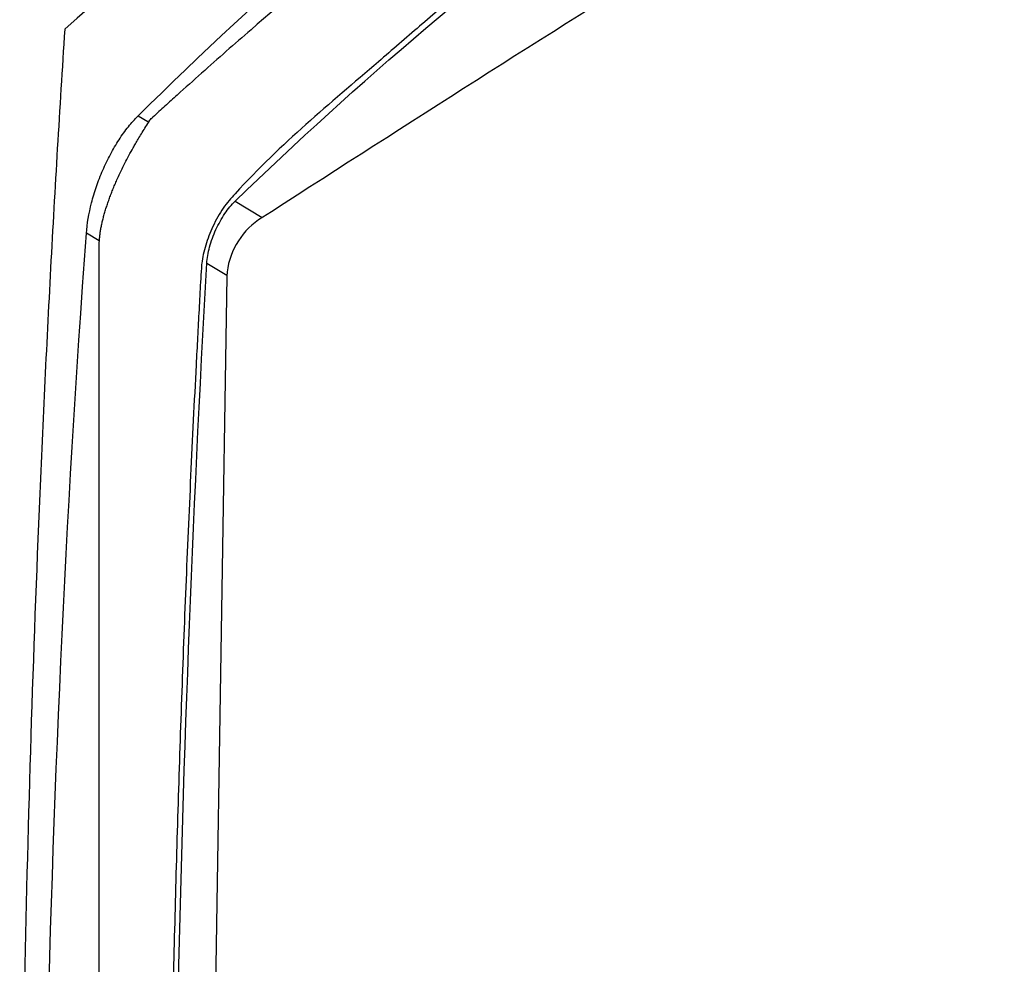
# Model space of a CAD drawing. Header units: millimetres. Extents: x 15440 to 16420, y 10217 to 11288.
# Tile 17 of 58: x 16183 to 16233, y 10443 to 10490. Entities that reach past the tile are written whole.
import ezdxf

# ---------------------------------------------------------------- set-up
doc = ezdxf.new("R2010")
doc.units = ezdxf.units.MM

msp = doc.modelspace()

# ---------------------------------------------------------------- linework, layer by layer
at = {"color": 7, "linetype": 'Continuous', "lineweight": 25}
for p, q in [((16194.144, 10481.016), (16195.518, 10480.195)), ((16187.309, 10478.933), (16187.312, 10479.024)), ((16187.309, 10399.965), (16187.309, 10478.933)), ((16192.725, 10477.894), (16193.728, 10477.295)), ((16193.727, 10477.248), (16192.484, 10399.72))]:
    msp.add_line(p, q, dxfattribs=at)
at = {"color": 7, "linetype": 'Continuous', "lineweight": 25, "flags": 128}
for points in [[(16189.264, 10485.313), (16189.761, 10485.026), (16189.799, 10485.003)], [(16187.312, 10479.024), (16187.309, 10479.025), (16186.66, 10479.401)]]:
    msp.add_lwpolyline(points, dxfattribs=at)
at = {"color": 7, "linetype": 'Continuous', "lineweight": 25}
msp.add_arc((16197.468, 10476.995), 3.75, 124.758, 176.1345, dxfattribs=at)
for points, knots in [([(16292.009, 10551.12), (16281.296, 10546.944), (16270.983, 10542.496), (16258.597, 10536.605), (16256.146, 10535.41), (16251.308, 10532.994), (16248.92, 10531.772), (16241.844, 10528.064), (16237.248, 10525.536), (16230.536, 10521.66), (16228.328, 10520.354), (16223.975, 10517.713), (16221.828, 10516.379), (16215.501, 10512.347), (16211.426, 10509.616), (16199.622, 10501.294), (16192.315, 10495.575), (16185.57, 10489.674)], [0, 0, 0, 0, 0.25, 0.25, 0.3125, 0.3125, 0.375, 0.375, 0.5, 0.5, 0.5625, 0.5625, 0.625, 0.625, 0.75, 0.75, 1, 1, 1, 1]), ([(16284.977, 10540.568), (16275.556, 10537.733), (16266.466, 10534.435), (16255.51, 10529.741), (16253.339, 10528.773), (16249.039, 10526.78), (16246.907, 10525.754), (16240.586, 10522.595), (16236.471, 10520.383), (16228.437, 10515.746), (16224.519, 10513.321), (16216.879, 10508.258), (16213.154, 10505.618), (16202.33, 10497.412), (16195.567, 10491.557), (16189.264, 10485.313)], [0, 0, 0, 0, 0.25, 0.25, 0.3125, 0.3125, 0.375, 0.375, 0.5, 0.5, 0.625, 0.625, 0.75, 0.75, 1, 1, 1, 1]), ([(16284.814, 10539.982), (16284.669, 10539.936), (16284.528, 10539.885), (16284.243, 10539.79), (16284.1, 10539.742), (16283.672, 10539.597), (16283.387, 10539.5), (16282.534, 10539.207), (16281.967, 10539.009), (16280.267, 10538.414), (16279.137, 10538.012), (16275.762, 10536.787), (16273.529, 10535.946), (16266.88, 10533.35), (16262.521, 10531.524), (16249.665, 10525.763), (16241.384, 10521.539), (16229.465, 10514.658), (16225.575, 10512.274), (16217.974, 10507.331), (16214.262, 10504.772), (16207.013, 10499.48), (16203.478, 10496.748), (16198.318, 10492.527), (16196.621, 10491.1), (16194.114, 10488.928), (16193.285, 10488.199), (16192.05, 10487.097), (16191.64, 10486.729), (16191.026, 10486.175), (16190.719, 10485.898), (16190.413, 10485.62), (16190.209, 10485.435), (16190.106, 10485.344), (16190.005, 10485.25)], [0, 0, 0, 0, 0.003906, 0.003906, 0.007812, 0.007812, 0.015625, 0.015625, 0.03125, 0.03125, 0.0625, 0.0625, 0.125, 0.125, 0.25, 0.25, 0.5, 0.5, 0.625, 0.625, 0.75, 0.75, 0.875, 0.875, 0.9375, 0.9375, 0.96875, 0.96875, 0.984375, 0.984375, 0.992187, 0.996094, 0.996094, 1, 1, 1, 1]), ([(16288.362, 10535.72), (16288.305, 10535.708), (16287.29, 10535.488), (16284.293, 10534.339), (16280.471, 10533.133), (16275.722, 10531.404), (16271.968, 10529.989), (16267.329, 10528.143), (16262.745, 10526.232), (16258.236, 10524.233), (16253.785, 10522.168), (16250.711, 10520.677), (16247.672, 10519.147), (16244.654, 10517.594), (16238.703, 10514.399), (16232.927, 10511.023), (16227.306, 10507.501), (16224.147, 10505.439), (16221.043, 10503.329), (16218.743, 10501.723), (16215.712, 10499.55), (16212.738, 10497.33), (16209.821, 10495.065), (16206.943, 10492.768), (16204.124, 10490.439), (16199.561, 10486.449), (16196.299, 10483.797), (16193.539, 10480.718), (16193.017, 10479.777), (16192.642, 10478.802), (16192.481, 10478.085), (16192.417, 10477.256), (16192.386, 10476.492), (16192.318, 10475.33), (16192.257, 10474.173), (16192.159, 10472.317), (16191.994, 10469.065), (16191.822, 10465.34), (16191.623, 10460.672), (16191.48, 10456.929), (16191.351, 10453.176), (16191.261, 10450.357), (16191.179, 10447.533), (16191.104, 10444.705), (16191.048, 10442.344), (16191.011, 10440.69), (16190.994, 10439.862), (16190.984, 10439.389), (16190.977, 10439.034), (16190.97, 10438.679), (16190.964, 10438.384), (16190.959, 10438.088), (16190.953, 10437.792), (16190.947, 10437.496), (16190.94, 10437.081), (16190.917, 10435.838), (16190.882, 10433.704), (16190.843, 10430.854), (16190.801, 10427.049), (16190.743, 10420.306), (16190.818, 10410.611), (16190.702, 10402.26), (16190.961, 10397.732), (16191.186, 10397.39), (16191.251, 10397.293)], [0, 0, 0, 0, 0.000883, 0.015616, 0.045079, 0.05981, 0.089273, 0.104004, 0.133467, 0.16293, 0.177661, 0.207124, 0.214489, 0.22922, 0.258683, 0.31762, 0.332351, 0.361814, 0.376545, 0.391275, 0.406006, 0.435469, 0.4502, 0.464931, 0.494394, 0.509125, 0.562316, 0.566925, 0.571475, 0.575691, 0.579956, 0.581245, 0.58861, 0.592293, 0.599658, 0.607024, 0.621754, 0.651216, 0.665946, 0.695408, 0.710138, 0.724869, 0.7396, 0.75433, 0.769061, 0.776426, 0.780109, 0.78195, 0.783792, 0.785633, 0.787474, 0.788395, 0.790236, 0.792078, 0.792998, 0.796681, 0.811412, 0.826142, 0.840873, 0.870334, 0.930289, 0.990253, 0.997221, 1, 1, 1, 1]), ([(16194.144, 10481.016), (16200.319, 10486.987), (16206.95, 10492.622), (16221.108, 10503.214), (16228.598, 10508.142), (16244.392, 10517.259), (16252.656, 10521.425), (16269.914, 10528.97), (16278.864, 10532.33), (16288.139, 10535.278)], [0, 0, 0, 0, 0.25, 0.25, 0.5, 0.5, 0.75, 0.75, 1, 1, 1, 1]), ([(16288.318, 10533.803), (16279.866, 10529.45), (16262.666, 10520.591), (16238.532, 10506.868), (16215.981, 10493.335), (16202.213, 10484.495), (16195.331, 10480.076)], [0, 0, 0, 0, 0.273129, 0.555858, 0.777987, 1, 1, 1, 1]), ([(16185.57, 10489.675), (16185.31, 10485.682), (16185.073, 10481.675), (16184.643, 10473.629), (16184.451, 10469.592), (16183.942, 10457.434), (16183.693, 10449.268), (16183.373, 10432.82), (16183.302, 10424.541), (16183.34, 10407.872), (16183.447, 10399.481), (16183.646, 10391.038)], [0, 0, 0, 0, 0.125, 0.125, 0.25, 0.25, 0.5, 0.5, 0.75, 0.75, 1, 1, 1, 1]), ([(16186.66, 10479.401), (16186.695, 10479.88), (16186.781, 10480.392), (16186.991, 10481.209), (16187.073, 10481.482), (16187.261, 10482.029), (16187.368, 10482.305), (16187.605, 10482.851), (16187.732, 10483.116), (16188.005, 10483.628), (16188.151, 10483.877), (16188.456, 10484.346), (16188.612, 10484.563), (16188.933, 10484.965), (16189.098, 10485.15), (16189.264, 10485.313)], [0, 0, 0, 0, 0.25, 0.25, 0.375, 0.375, 0.5, 0.5, 0.625, 0.625, 0.75, 0.75, 0.875, 0.875, 1, 1, 1, 1]), ([(16189.799, 10485.003), (16189.819, 10485.033), (16189.859, 10485.093), (16189.928, 10485.175), (16189.98, 10485.225), (16190.005, 10485.25)], [0, 0, 0, 0, 0.33818, 0.67099, 1, 1, 1, 1]), ([(16187.312, 10479.024), (16187.317, 10479.086), (16187.328, 10479.212), (16187.353, 10479.408), (16187.385, 10479.609), (16187.426, 10479.816), (16187.474, 10480.029), (16187.529, 10480.248), (16187.592, 10480.472), (16187.663, 10480.701), (16187.74, 10480.935), (16187.825, 10481.173), (16187.917, 10481.415), (16188.015, 10481.66), (16188.119, 10481.909), (16188.306, 10482.335), (16188.601, 10482.948), (16188.91, 10483.525), (16189.136, 10483.919), (16189.276, 10484.157), (16189.437, 10484.423), (16189.616, 10484.714), (16189.736, 10484.903), (16189.799, 10485.003)], [0, 0, 0, 0, 0.032982, 0.066342, 0.100093, 0.134247, 0.168816, 0.203811, 0.239243, 0.275122, 0.311459, 0.348263, 0.385543, 0.423309, 0.461569, 0.500332, 0.621254, 0.749985, 0.785733, 0.828608, 0.87861, 0.935741, 1, 1, 1, 1]), ([(16192.725, 10477.894), (16192.732, 10478.02), (16192.748, 10478.151), (16192.795, 10478.424), (16192.826, 10478.567), (16192.905, 10478.857), (16192.951, 10479.002), (16193.057, 10479.295), (16193.118, 10479.443), (16193.248, 10479.729), (16193.318, 10479.868), (16193.468, 10480.139), (16193.548, 10480.269), (16193.793, 10480.633), (16193.968, 10480.846), (16194.144, 10481.016)], [0, 0, 0, 0, 0.125, 0.125, 0.25, 0.25, 0.375, 0.375, 0.5, 0.5, 0.625, 0.625, 0.75, 0.75, 1, 1, 1, 1]), ([(16184.89, 10392.487), (16184.668, 10399.813), (16184.537, 10407.12), (16184.459, 10421.691), (16184.512, 10428.955), (16184.95, 10450.685), (16185.614, 10465.086), (16186.66, 10479.401)], [0, 0, 0, 0, 0.25, 0.25, 0.5, 0.5, 1, 1, 1, 1])]:
    msp.add_open_spline(points, degree=3, knots=knots, dxfattribs=at)
msp.add_open_spline([(16191.17, 10398.984), (16190.746, 10425.854), (16191.263, 10452.157), (16192.725, 10477.894)], degree=3, dxfattribs=at)

doc.saveas('drawing.dxf')
